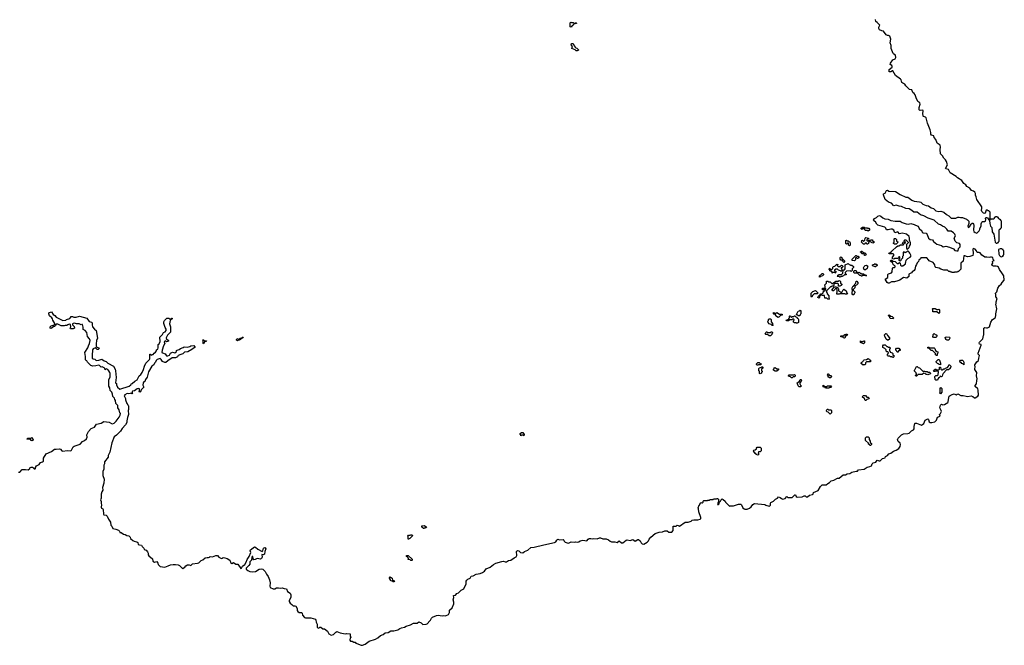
# Model space of a CAD drawing. Extents: x 2737311 to 2867920, y 875798 to 1012690.
# Tile 15 of 79: x 2850593 to 2867920, y 880456 to 891459. Entities that reach past the tile are written whole.
import ezdxf

# ---------------------------------------------------------------- set-up
doc = ezdxf.new("R2010")
doc.units = 0

msp = doc.modelspace()

# ---------------------------------------------------------------- linework, layer by layer
at = {"layer": '0CON20XD'}
for points in [[(2866311, 887029), (2866297, 887023), (2866284, 887006), (2866238, 886985), (2866237, 886945), (2866205, 886913), (2866145, 886924), (2866083, 886877), (2866045, 886864), (2865985, 886848), (2865935, 886846), (2865895, 886824), (2865875, 886824), (2865858, 886838), (2865824, 886896), (2865870, 886925), (2865870, 886975), (2865885, 886990), (2865932, 887008), (2865948, 887022), (2865952, 887088), (2865965, 887100), (2865988, 887102), (2866000, 887115), (2866000, 887125), (2865988, 887138), (2865975, 887140), (2865962, 887152), (2865958, 887178), (2865920, 887215), (2865922, 887228), (2865935, 887230), (2865965, 887210), (2865998, 887208), (2866035, 887170), (2866055, 887170), (2866075, 887190), (2866090, 887175), (2866092, 887142), (2866105, 887130), (2866135, 887130), (2866180, 887165), (2866180, 887185), (2866190, 887195), (2866192, 887228), (2866222, 887258), (2866265, 887280), (2866280, 887305), (2866272, 887332), (2866255, 887350), (2866248, 887368), (2866228, 887388), (2866215, 887390), (2866198, 887372), (2866185, 887370), (2866175, 887360), (2866165, 887370), (2866142, 887368), (2866140, 887305), (2866130, 887295), (2866130, 887265), (2866102, 887238), (2866100, 887225), (2866088, 887212), (2866070, 887225), (2866070, 887245), (2866080, 887255), (2866080, 887285), (2866075, 887290), (2866062, 887288), (2866058, 887272), (2866045, 887260), (2865985, 887260), (2865975, 887250), (2865952, 887252), (2865950, 887285), (2865978, 887312), (2865978, 887328), (2865965, 887340), (2865895, 887340), (2865890, 887355), (2865928, 887372), (2865932, 887388), (2865948, 887392), (2866020, 887465), (2866045, 887480), (2866065, 887480), (2866095, 887500), (2866148, 887502), (2866148, 887518), (2866130, 887525), (2866132, 887538), (2866145, 887550), (2866158, 887548), (2866162, 887522), (2866178, 887522), (2866180, 887545), (2866162, 887562), (2866160, 887575), (2866172, 887588), (2866185, 887590), (2866230, 887545), (2866228, 887532), (2866200, 887505), (2866200, 887435), (2866218, 887422), (2866248, 887452), (2866253, 887477), (2866270, 887505), (2866270, 887535), (2866254, 887584), (2866254, 887615), (2866244, 887645), (2866198, 887685), (2866178, 887695), (2866125, 887704), (2866075, 887692), (2866045, 887726), (2865995, 887712), (2865985, 887720), (2865974, 887755), (2865945, 887772), (2865924, 887776), (2865875, 887762), (2865846, 887766), (2865836, 887795), (2865820, 887810), (2865695, 887845), (2865675, 887865), (2865654, 887905), (2865624, 887924), (2865620, 887935), (2865635, 887963), (2865671, 887979), (2865694, 888006), (2865725, 888013), (2865746, 888006), (2865780, 887975), (2865815, 887958), (2865878, 887948), (2865925, 887928), (2865997, 887917), (2866085, 887914), (2866125, 887890), (2866195, 887866), (2866235, 887861), (2866275, 887872), (2866335, 887858), (2866400, 887825), (2866417, 887807), (2866420, 887785), (2866466, 887746), (2866477, 887717), (2866495, 887708), (2866543, 887703), (2866565, 887682), (2866587, 887615), (2866615, 887596), (2866655, 887586), (2866675, 887559), (2866735, 887509), (2866812, 887485), (2866845, 887467), (2866893, 887473), (2866955, 887458), (2867025, 887427), (2867052, 887402), (2867085, 887392), (2867106, 887395), (2867116, 887434), (2867143, 887465), (2867144, 887504), (2867132, 887522), (2867086, 887536), (2867054, 887564), (2867038, 887615), (2867062, 887655), (2867047, 887687), (2867025, 887711), (2866987, 887737), (2866930, 887740), (2866906, 887776), (2866873, 887813), (2866830, 887830), (2866795, 887854), (2866763, 887863), (2866685, 887931), (2866581, 887971), (2866505, 888011), (2866446, 888026), (2866385, 888072), (2866325, 888076), (2866291, 888105), (2866245, 888131), (2866186, 888136), (2866108, 888175), (2866067, 888177), (2866015, 888199), (2865975, 888186), (2865935, 888230), (2865880, 888250), (2865825, 888296), (2865793, 888377), (2865792, 888395), (2865825, 888410), (2865846, 888454), (2865862, 888458), (2865886, 888446), (2866005, 888436), (2866089, 888385), (2866185, 888336), (2866225, 888336), (2866295, 888287), (2866335, 888267), (2866425, 888257), (2866449, 888249), (2866484, 888214), (2866545, 888190), (2866585, 888185), (2866635, 888150), (2866676, 888136), (2866717, 888097), (2866765, 888087), (2866805, 888092), (2866855, 888074), (2866901, 888035), (2866942, 888012), (2866985, 887967), (2867065, 887971), (2867105, 887987), (2867125, 887988), (2867148, 887978), (2867185, 887978), (2867255, 887950), (2867265, 887940), (2867275, 887940), (2867298, 887915), (2867296, 887875), (2867280, 887825), (2867285, 887806), (2867305, 887814), (2867337, 887863), (2867355, 887880), (2867365, 887880), (2867378, 887865), (2867383, 887843), (2867376, 887755), (2867386, 887735), (2867406, 887715), (2867434, 887706), (2867445, 887710), (2867477, 887745), (2867492, 887768), (2867492, 887785), (2867510, 887825), (2867514, 887866), (2867525, 887900), (2867535, 887908), (2867575, 887907), (2867590, 887915), (2867594, 887944), (2867587, 887965), (2867595, 887980), (2867605, 887983), (2867622, 887975), (2867645, 887940), (2867660, 887940), (2867660, 887955), (2867670, 887965), (2867670, 888075), (2867648, 888098), (2867635, 888100), (2867625, 888110), (2867602, 888108), (2867583, 888057), (2867575, 888052), (2867555, 888054), (2867524, 888085), (2867516, 888105), (2867524, 888145), (2867522, 888165), (2867436, 888295), (2867426, 888344), (2867411, 888375), (2867411, 888405), (2867404, 888425), (2867375, 888444), (2867345, 888454), (2867315, 888498), (2867258, 888528), (2867244, 888554), (2867209, 888579), (2867175, 888630), (2867097, 888677), (2867071, 888701), (2866968, 888768), (2866935, 888826), (2866893, 888835), (2866887, 888845), (2866889, 888855), (2866919, 888905), (2866904, 888965), (2866884, 888994), (2866855, 889024), (2866834, 889065), (2866798, 889098), (2866790, 889175), (2866798, 889218), (2866793, 889255), (2866738, 889288), (2866715, 889354), (2866686, 889385), (2866677, 889415), (2866640, 889430), (2866626, 889445), (2866629, 889475), (2866618, 889525), (2866567, 889637), (2866544, 889735), (2866536, 889746), (2866500, 889755), (2866490, 889765), (2866484, 889815), (2866494, 889845), (2866492, 889862), (2866475, 889869), (2866442, 889862), (2866427, 889867), (2866422, 889875), (2866422, 889915), (2866441, 889975), (2866435, 889997), (2866400, 890020), (2866367, 890087), (2866351, 890135), (2866335, 890160), (2866311, 890181), (2866294, 890224), (2866254, 890234), (2866188, 890298), (2866169, 890325), (2866133, 890345), (2866117, 890357), (2866104, 890404), (2866094, 890415), (2866007, 890477), (2865959, 890559), (2865955, 890562), (2865925, 890543), (2865905, 890540), (2865893, 890545), (2865891, 890585), (2865945, 890624), (2865949, 890635), (2865943, 890653), (2865914, 890674), (2865916, 890695), (2865956, 890754), (2865998, 890772), (2866009, 890795), (2866003, 890835), (2865975, 890851), (2865964, 890864), (2865929, 890955), (2865928, 891008), (2865914, 891055), (2865926, 891116), (2865905, 891170), (2865885, 891182), (2865865, 891184), (2865842, 891195), (2865795, 891260), (2865765, 891262), (2865725, 891282), (2865713, 891305), (2865713, 891325), (2865728, 891365), (2865685, 891412), (2865662, 891425), (2865655, 891460)], [(2860295, 891330), (2860280, 891335), (2860280, 891405), (2860292, 891418), (2860305, 891410), (2860335, 891410), (2860345, 891400), (2860375, 891400), (2860388, 891408), (2860390, 891395), (2860385, 891390), (2860365, 891390), (2860355, 891380), (2860342, 891378), (2860330, 891365), (2860330, 891355), (2860312, 891348), (2860295, 891330)], [(2860405, 890910), (2860385, 890912), (2860368, 890928), (2860310, 890955), (2860320, 890985), (2860300, 891015), (2860302, 891038), (2860335, 891040), (2860352, 891002), (2860360, 890995), (2860362, 890982), (2860382, 890962), (2860398, 890958), (2860428, 890928), (2860428, 890922), (2860415, 890920), (2860405, 890910)], [(2867795, 887530), (2867805, 887540), (2867818, 887542), (2867820, 887555), (2867830, 887565), (2867830, 887765), (2867845, 887780), (2867858, 887782), (2867860, 887795), (2867870, 887805), (2867870, 887915), (2867860, 887925), (2867858, 887938), (2867845, 887940), (2867820, 887965), (2867818, 887978), (2867805, 887980), (2867795, 887990), (2867765, 887990), (2867755, 887980), (2867742, 887978), (2867740, 887965), (2867728, 887952), (2867685, 887950), (2867675, 887940), (2867660, 887940), (2867660, 887925), (2867664, 887875), (2867678, 887828), (2867698, 887805), (2867705, 887730), (2867738, 887685), (2867758, 887548), (2867775, 887530), (2867795, 887530)], [(2865525, 887742), (2865515, 887750), (2865472, 887752), (2865468, 887768), (2865455, 887780), (2865425, 887780), (2865415, 887770), (2865402, 887782), (2865400, 887795), (2865425, 887810), (2865455, 887810), (2865465, 887800), (2865505, 887800), (2865515, 887790), (2865535, 887790), (2865547, 887777), (2865550, 887755), (2865525, 887742)], [(2865195, 887480), (2865180, 887495), (2865178, 887528), (2865162, 887528), (2865145, 887510), (2865132, 887522), (2865132, 887578), (2865145, 887580), (2865155, 887570), (2865175, 887570), (2865185, 887560), (2865198, 887558), (2865200, 887545), (2865210, 887535), (2865210, 887495), (2865195, 887480)], [(2865515, 887510), (2865502, 887512), (2865495, 887530), (2865472, 887528), (2865465, 887510), (2865442, 887512), (2865400, 887555), (2865410, 887565), (2865412, 887578), (2865425, 887580), (2865442, 887562), (2865448, 887562), (2865468, 887582), (2865470, 887615), (2865485, 887630), (2865530, 887615), (2865528, 887602), (2865515, 887600), (2865502, 887588), (2865500, 887575), (2865505, 887570), (2865525, 887570), (2865535, 887580), (2865565, 887580), (2865575, 887590), (2865598, 887588), (2865602, 887572), (2865630, 887555), (2865630, 887545), (2865618, 887532), (2865605, 887530), (2865555, 887560), (2865532, 887538), (2865528, 887522), (2865515, 887510)], [(2866015, 887510), (2865985, 887510), (2865970, 887525), (2865970, 887535), (2865980, 887545), (2865980, 887605), (2865985, 887610), (2866008, 887608), (2866020, 887595), (2866022, 887572), (2866050, 887545), (2866015, 887510)], [(2857811, 880885), (2857824, 880896), (2857840, 880930), (2857859, 880951), (2857928, 880982), (2857955, 880986), (2858025, 880976), (2858055, 880982), (2858085, 880976), (2858141, 880995), (2858157, 881035), (2858159, 881075), (2858202, 881115), (2858233, 881187), (2858234, 881215), (2858224, 881255), (2858232, 881295), (2858225, 881330), (2858265, 881339), (2858284, 881365), (2858314, 881376), (2858365, 881424), (2858410, 881450), (2858450, 881535), (2858450, 881585), (2858459, 881601), (2858481, 881619), (2858522, 881638), (2858540, 881670), (2858575, 881675), (2858625, 881704), (2858695, 881718), (2858735, 881736), (2858771, 881759), (2858800, 881800), (2858875, 881827), (2858934, 881875), (2858971, 881899), (2859075, 881930), (2859105, 881933), (2859135, 881921), (2859160, 881925), (2859195, 881948), (2859235, 881955), (2859295, 881994), (2859331, 882009), (2859344, 882035), (2859334, 882105), (2859355, 882122), (2859375, 882116), (2859406, 882085), (2859445, 882081), (2859475, 882107), (2859535, 882130), (2859586, 882175), (2859645, 882181), (2859815, 882225), (2860005, 882261), (2860027, 882273), (2860045, 882306), (2860065, 882320), (2860095, 882312), (2860155, 882316), (2860170, 882305), (2860177, 882285), (2860191, 882271), (2860245, 882252), (2860265, 882256), (2860295, 882276), (2860355, 882269), (2860376, 882274), (2860415, 882271), (2860435, 882278), (2860457, 882293), (2860505, 882306), (2860575, 882292), (2860596, 882324), (2860615, 882336), (2860645, 882336), (2860665, 882328), (2860695, 882336), (2860755, 882329), (2860795, 882346), (2860814, 882346), (2860855, 882329), (2860915, 882326), (2860953, 882313), (2860985, 882287), (2861007, 882277), (2861065, 882277), (2861105, 882264), (2861145, 882292), (2861186, 882256), (2861205, 882256), (2861267, 882303), (2861285, 882310), (2861335, 882296), (2861385, 882314), (2861425, 882290), (2861470, 882315), (2861485, 882317), (2861513, 882293), (2861529, 882259), (2861545, 882242), (2861575, 882237), (2861635, 882272), (2861658, 882295), (2861670, 882325), (2861698, 882355), (2861776, 882424), (2861845, 882446), (2861905, 882450), (2861945, 882470), (2861985, 882467), (2862017, 882447), (2862070, 882445), (2862091, 882475), (2862095, 882550), (2862145, 882550), (2862165, 882570), (2862180, 882565), (2862205, 882550), (2862305, 882622), (2862355, 882622), (2862412, 882638), (2862426, 882654), (2862455, 882662), (2862525, 882663), (2862570, 882675), (2862579, 882685), (2862580, 882705), (2862543, 882805), (2862540, 882855), (2862532, 882875), (2862552, 882918), (2862560, 882925), (2862562, 882938), (2862570, 882945), (2862570, 882955), (2862585, 882970), (2862595, 882960), (2862608, 882962), (2862620, 882975), (2862622, 882988), (2862635, 883000), (2862695, 883000), (2862705, 883010), (2862735, 883010), (2862745, 883020), (2862795, 883020), (2862805, 883030), (2862855, 883030), (2862865, 883040), (2862875, 883040), (2862890, 883025), (2862890, 882975), (2862880, 882965), (2862880, 882945), (2862870, 882935), (2862885, 882930), (2862900, 882945), (2862902, 882968), (2862928, 882992), (2862932, 883008), (2862955, 883030), (2862965, 883020), (2862975, 883020), (2863005, 882990), (2863012, 882972), (2863085, 882900), (2863095, 882908), (2863155, 882910), (2863245, 882938), (2863285, 882938), (2863296, 882926), (2863320, 882875), (2863340, 882855), (2863355, 882850), (2863395, 882850), (2863435, 882868), (2863465, 882893), (2863495, 882932), (2863525, 882947), (2863705, 882930), (2863725, 882918), (2863785, 882903), (2863795, 882908), (2863805, 882920), (2863807, 882953), (2863813, 882965), (2863860, 882990), (2863895, 883028), (2863928, 883042), (2863945, 883068), (2863975, 883057), (2863998, 883035), (2864025, 883026), (2864065, 883040), (2864095, 883070), (2864108, 883058), (2864134, 883054), (2864185, 883058), (2864225, 883098), (2864235, 883100), (2864245, 883100), (2864256, 883075), (2864275, 883060), (2864360, 883065), (2864396, 883086), (2864414, 883084), (2864435, 883069), (2864455, 883069), (2864494, 883096), (2864544, 883106), (2864554, 883116), (2864565, 883146), (2864643, 883177), (2864685, 883248), (2864714, 883276), (2864785, 883277), (2864817, 883303), (2864845, 883317), (2864875, 883347), (2864922, 883358), (2864984, 883396), (2865015, 883396), (2865085, 883451), (2865125, 883452), (2865156, 883474), (2865200, 883475), (2865235, 883498), (2865314, 883516), (2865335, 883518), (2865355, 883540), (2865454, 883556), (2865504, 883586), (2865555, 883598), (2865580, 883615), (2865595, 883647), (2865614, 883666), (2865660, 883675), (2865685, 883710), (2865715, 883701), (2865735, 883702), (2865775, 883744), (2865825, 883752), (2865832, 883778), (2865867, 883795), (2865888, 883822), (2865925, 883836), (2865970, 883870), (2866015, 883886), (2866063, 883917), (2866089, 883955), (2866092, 883985), (2866088, 884008), (2866055, 884040), (2866042, 884075), (2866055, 884100), (2866110, 884155), (2866147, 884173), (2866225, 884178), (2866245, 884188), (2866284, 884226), (2866322, 884245), (2866333, 884265), (2866333, 884315), (2866340, 884325), (2866343, 884357), (2866350, 884365), (2866375, 884362), (2866465, 884327), (2866503, 884355), (2866527, 884413), (2866575, 884438), (2866588, 884425), (2866600, 884385), (2866615, 884376), (2866645, 884376), (2866695, 884389), (2866711, 884399), (2866724, 884415), (2866745, 884470), (2866790, 884485), (2866780, 884515), (2866800, 884535), (2866814, 884566), (2866811, 884585), (2866784, 884635), (2866795, 884680), (2866815, 884698), (2866838, 884688), (2866865, 884690), (2866925, 884728), (2866933, 884737), (2866943, 884815), (2866952, 884835), (2866965, 884848), (2867005, 884868), (2867035, 884877), (2867075, 884862), (2867090, 884875), (2867103, 884877), (2867155, 884851), (2867195, 884852), (2867250, 884835), (2867275, 884833), (2867335, 884843), (2867365, 884834), (2867395, 884808), (2867405, 884808), (2867455, 884836), (2867464, 884856), (2867461, 884945), (2867453, 884965), (2867410, 885005), (2867410, 885025), (2867432, 885055), (2867434, 885114), (2867443, 885145), (2867430, 885195), (2867438, 885255), (2867400, 885305), (2867400, 885325), (2867408, 885345), (2867404, 885386), (2867438, 885442), (2867464, 885466), (2867472, 885508), (2867483, 885553), (2867462, 885575), (2867458, 885595), (2867512, 885735), (2867510, 885745), (2867484, 885754), (2867480, 885775), (2867484, 885786), (2867543, 885845), (2867554, 885906), (2867560, 885915), (2867562, 886035), (2867575, 886048), (2867605, 886037), (2867625, 886037), (2867660, 886055), (2867683, 886137), (2867712, 886185), (2867762, 886215), (2867767, 886225), (2867773, 886255), (2867769, 886285), (2867788, 886375), (2867772, 886455), (2867778, 886465), (2867776, 886495), (2867797, 886557), (2867772, 886585), (2867770, 886635), (2867760, 886645), (2867788, 886672), (2867805, 886740), (2867833, 886785), (2867864, 886806), (2867881, 886839), (2867920, 886875), (2867912, 886955), (2867891, 886991), (2867834, 887064), (2867816, 887105), (2867799, 887119), (2867775, 887127), (2867730, 887125), (2867707, 887137), (2867703, 887145), (2867718, 887175), (2867712, 887205), (2867725, 887220), (2867740, 887225), (2867725, 887240), (2867716, 887275), (2867695, 887284), (2867676, 887284), (2867655, 887274), (2867615, 887281), (2867575, 887280), (2867552, 887302), (2867525, 887316), (2867495, 887356), (2867475, 887363), (2867443, 887363), (2867428, 887395), (2867405, 887424), (2867377, 887433), (2867368, 887425), (2867372, 887345), (2867365, 887310), (2867315, 887292), (2867275, 887288), (2867225, 887308), (2867207, 887305), (2867196, 887215), (2867156, 887174), (2867156, 887074), (2867115, 887030), (2867105, 887030), (2867095, 887020), (2867045, 887020), (2867035, 887010), (2867005, 887010), (2866995, 887020), (2866975, 887020), (2866965, 887030), (2866943, 887033), (2866922, 887052), (2866855, 887052), (2866805, 887070), (2866775, 887090), (2866715, 887100), (2866702, 887115), (2866700, 887145), (2866688, 887168), (2866668, 887188), (2866595, 887220), (2866588, 887238), (2866555, 887270), (2866495, 887272), (2866452, 887268), (2866446, 887254), (2866418, 887232), (2866411, 887209), (2866387, 887185), (2866377, 887155), (2866357, 887125), (2866347, 887065), (2866334, 887046), (2866311, 887029)], [(2865285, 887220), (2865242, 887222), (2865242, 887248), (2865305, 887310), (2865315, 887310), (2865325, 887300), (2865348, 887298), (2865360, 887285), (2865358, 887272), (2865345, 887260), (2865335, 887260), (2865325, 887270), (2865302, 887268), (2865300, 887235), (2865285, 887220)], [(2865475, 887310), (2865462, 887312), (2865458, 887328), (2865445, 887340), (2865412, 887342), (2865408, 887358), (2865392, 887372), (2865392, 887378), (2865405, 887390), (2865415, 887390), (2865442, 887362), (2865468, 887358), (2865490, 887335), (2865475, 887310)], [(2867875, 887290), (2867885, 887300), (2867898, 887302), (2867900, 887315), (2867910, 887325), (2867910, 887395), (2867900, 887405), (2867898, 887418), (2867885, 887420), (2867875, 887430), (2867845, 887430), (2867820, 887415), (2867824, 887335), (2867835, 887310), (2867852, 887292), (2867875, 887290)], [(2864945, 887000), (2864935, 887010), (2864905, 887010), (2864892, 887002), (2864888, 887018), (2864868, 887038), (2864852, 887042), (2864850, 887055), (2864840, 887065), (2864842, 887088), (2864878, 887062), (2864900, 887085), (2864902, 887108), (2864915, 887120), (2864938, 887122), (2864975, 887160), (2864990, 887155), (2864990, 887145), (2864980, 887135), (2864995, 887120), (2865025, 887120), (2865055, 887140), (2865068, 887138), (2865080, 887125), (2865080, 887115), (2865068, 887102), (2865050, 887095), (2865050, 887085), (2865060, 887075), (2865058, 887042), (2865045, 887030), (2865035, 887040), (2865002, 887052), (2864985, 887070), (2864955, 887070), (2864930, 887055), (2864932, 887042), (2864948, 887038), (2864960, 887025), (2864958, 887012), (2864945, 887000)], [(2865035, 886930), (2865025, 886930), (2865015, 886940), (2864985, 886940), (2864980, 886945), (2864990, 886955), (2864992, 886968), (2865005, 886970), (2865015, 886980), (2865055, 886980), (2865078, 887002), (2865082, 887048), (2865095, 887060), (2865108, 887062), (2865120, 887075), (2865122, 887148), (2865175, 887170), (2865192, 887152), (2865205, 887150), (2865215, 887140), (2865235, 887140), (2865268, 887118), (2865268, 887102), (2865240, 887075), (2865240, 887045), (2865228, 887032), (2865215, 887040), (2865142, 887038), (2865120, 887015), (2865122, 887002), (2865140, 886985), (2865138, 886972), (2865105, 886970), (2865088, 886952), (2865075, 886950), (2865065, 886940), (2865045, 886940), (2865035, 886930)], [(2865095, 887190), (2865082, 887202), (2865080, 887215), (2865068, 887228), (2865045, 887230), (2865030, 887245), (2865030, 887275), (2865042, 887288), (2865058, 887278), (2865062, 887262), (2865108, 887218), (2865110, 887205), (2865095, 887190)], [(2865475, 887060), (2865455, 887060), (2865440, 887095), (2865450, 887105), (2865452, 887118), (2865472, 887138), (2865495, 887140), (2865520, 887125), (2865510, 887115), (2865508, 887082), (2865475, 887060)], [(2865655, 887110), (2865645, 887110), (2865635, 887120), (2865612, 887122), (2865600, 887135), (2865602, 887148), (2865635, 887160), (2865645, 887170), (2865655, 887160), (2865668, 887158), (2865680, 887145), (2865680, 887135), (2865655, 887110)], [(2864675, 886930), (2864662, 886948), (2864712, 886998), (2864728, 886998), (2864740, 886985), (2864738, 886972), (2864718, 886952), (2864685, 886940), (2864675, 886930)], [(2865485, 886950), (2865475, 886960), (2865425, 886960), (2865415, 886950), (2865405, 886950), (2865395, 886960), (2865375, 886960), (2865335, 887000), (2865282, 887002), (2865270, 887015), (2865270, 887035), (2865285, 887050), (2865305, 887050), (2865318, 887038), (2865320, 887025), (2865332, 887012), (2865355, 887010), (2865365, 887020), (2865382, 887002), (2865395, 887000), (2865405, 886990), (2865445, 886990), (2865455, 886980), (2865488, 886968), (2865490, 886955), (2865485, 886950)], [(2864825, 886540), (2864812, 886542), (2864795, 886560), (2864762, 886562), (2864758, 886608), (2864715, 886610), (2864705, 886620), (2864680, 886620), (2864680, 886605), (2864670, 886595), (2864670, 886575), (2864658, 886562), (2864640, 886575), (2864642, 886588), (2864672, 886618), (2864680, 886620), (2864692, 886638), (2864718, 886642), (2864730, 886655), (2864732, 886668), (2864752, 886688), (2864768, 886692), (2864770, 886705), (2864780, 886715), (2864780, 886725), (2864768, 886738), (2864760, 886740), (2864745, 886710), (2864725, 886710), (2864710, 886725), (2864725, 886740), (2864760, 886740), (2864768, 886752), (2864770, 886775), (2864760, 886785), (2864760, 886795), (2864790, 886825), (2864792, 886858), (2864815, 886860), (2864825, 886850), (2864855, 886850), (2864882, 886822), (2864895, 886820), (2864955, 886860), (2865005, 886860), (2865015, 886870), (2865028, 886868), (2865040, 886855), (2865040, 886825), (2865060, 886805), (2865060, 886795), (2865048, 886782), (2865035, 886780), (2865025, 886770), (2865005, 886770), (2865000, 886775), (2865000, 886805), (2864988, 886818), (2864935, 886820), (2864922, 886808), (2864920, 886785), (2864908, 886772), (2864885, 886770), (2864875, 886760), (2864862, 886758), (2864792, 886688), (2864790, 886665), (2864800, 886655), (2864800, 886635), (2864830, 886605), (2864830, 886565), (2864840, 886555), (2864825, 886540)], [(2865265, 886620), (2865252, 886622), (2865240, 886635), (2865240, 886675), (2865250, 886685), (2865250, 886705), (2865240, 886715), (2865240, 886745), (2865250, 886755), (2865252, 886768), (2865268, 886772), (2865272, 886788), (2865288, 886792), (2865292, 886808), (2865310, 886825), (2865312, 886858), (2865325, 886860), (2865340, 886835), (2865340, 886815), (2865292, 886768), (2865288, 886742), (2865260, 886715), (2865262, 886702), (2865290, 886675), (2865290, 886655), (2865280, 886645), (2865278, 886632), (2865265, 886620)], [(2864535, 886580), (2864520, 886595), (2864522, 886648), (2864552, 886678), (2864598, 886698), (2864638, 886658), (2864638, 886652), (2864625, 886640), (2864572, 886638), (2864542, 886608), (2864535, 886580)], [(2865155, 886630), (2865125, 886630), (2865115, 886640), (2865025, 886640), (2865015, 886630), (2864975, 886630), (2864970, 886655), (2864980, 886665), (2864980, 886705), (2864970, 886715), (2864968, 886728), (2864942, 886728), (2864938, 886712), (2864915, 886690), (2864902, 886692), (2864890, 886705), (2864890, 886715), (2864932, 886758), (2864965, 886760), (2864975, 886750), (2864988, 886748), (2864990, 886735), (2865000, 886725), (2865002, 886692), (2865055, 886660), (2865068, 886672), (2865082, 886708), (2865095, 886720), (2865138, 886688), (2865150, 886655), (2865160, 886645), (2865155, 886630)], [(2851440, 886090), (2851425, 886083), (2851395, 886083), (2851375, 886073), (2851325, 886072), (2851265, 886102), (2851238, 886102), (2851222, 886088), (2851220, 886075), (2851205, 886060), (2851195, 886060), (2851145, 886030), (2851132, 886032), (2851130, 886055), (2851150, 886075), (2851198, 886092), (2851210, 886105), (2851210, 886115), (2851174, 886174), (2851170, 886195), (2851158, 886215), (2851119, 886249), (2851106, 886285), (2851108, 886302), (2851118, 886312), (2851155, 886320), (2851183, 886275), (2851214, 886254), (2851235, 886227), (2851355, 886171), (2851403, 886177), (2851415, 886187), (2851475, 886203), (2851492, 886225), (2851495, 886238), (2851525, 886237), (2851546, 886226), (2851585, 886226), (2851645, 886247), (2851775, 886207), (2851815, 886149), (2851857, 886137), (2851868, 886128), (2851867, 886095), (2851876, 886055), (2851907, 886015), (2851938, 885995), (2851962, 885855), (2851946, 885815), (2851940, 885760), (2851942, 885712), (2851955, 885700), (2851988, 885688), (2851990, 885675), (2851975, 885660), (2851955, 885660), (2851925, 885690), (2851885, 885672), (2851876, 885655), (2851874, 885606), (2851868, 885595), (2851871, 885505), (2851885, 885494), (2851915, 885488), (2851937, 885467), (2851985, 885471), (2852036, 885486), (2852078, 885458), (2852115, 885448), (2852145, 885416), (2852243, 885363), (2852273, 885313), (2852281, 885285), (2852292, 885165), (2852280, 885075), (2852298, 885058), (2852298, 885035), (2852315, 884998), (2852355, 884960), (2852522, 885015), (2852548, 885035), (2852562, 885058), (2852575, 885060), (2852618, 885102), (2852658, 885125), (2852696, 885194), (2852725, 885218), (2852750, 885255), (2852773, 885305), (2852789, 885365), (2852814, 885416), (2852876, 885485), (2852883, 885495), (2852882, 885578), (2852888, 885578), (2852902, 885562), (2852915, 885560), (2852922, 885568), (2852945, 885572), (2852958, 885592), (2852985, 885610), (2853000, 885635), (2853000, 885655), (2853023, 885667), (2853032, 885685), (2853030, 885745), (2853045, 885760), (2853063, 885797), (2853060, 885875), (2853105, 885920), (2853122, 885958), (2853155, 885972), (2853171, 885995), (2853171, 886015), (2853153, 886043), (2853128, 886118), (2853128, 886145), (2853140, 886170), (2853185, 886210), (2853215, 886210), (2853235, 886190), (2853248, 886192), (2853265, 886210), (2853280, 886205), (2853242, 886168), (2853229, 886111), (2853246, 886056), (2853250, 885985), (2853247, 885965), (2853195, 885912), (2853170, 885865), (2853172, 885852), (2853210, 885815), (2853210, 885805), (2853175, 885792), (2853155, 885810), (2853138, 885795), (2853148, 885765), (2853123, 885725), (2853098, 885645), (2853097, 885605), (2853105, 885597), (2853153, 885583), (2853175, 885547), (2853200, 885545), (2853230, 885560), (2853250, 885595), (2853285, 885610), (2853325, 885602), (2853350, 885625), (2853352, 885638), (2853362, 885648), (2853402, 885658), (2853422, 885678), (2853470, 885695), (2853485, 885708), (2853545, 885700), (2853585, 885710), (2853607, 885723), (2853658, 885728), (2853678, 885708), (2853678, 885692), (2853665, 885690), (2853624, 885656), (2853555, 885617), (2853495, 885610), (2853465, 885582), (2853428, 885572), (2853385, 885550), (2853369, 885531), (2853337, 885513), (2853275, 885510), (2853199, 885461), (2853163, 885427), (2853145, 885429), (2853107, 885447), (2853085, 885482), (2853065, 885498), (2853015, 885483), (2852997, 885465), (2852984, 885436), (2852965, 885420), (2852955, 885390), (2852917, 885363), (2852859, 885265), (2852837, 885173), (2852805, 885132), (2852793, 885097), (2852775, 885090), (2852764, 885075), (2852762, 885032), (2852770, 885005), (2852780, 884995), (2852732, 884948), (2852720, 884915), (2852705, 884910), (2852693, 884923), (2852700, 884935), (2852700, 884965), (2852682, 884972), (2852658, 884965), (2852615, 884930), (2852580, 884925), (2852570, 884915), (2852570, 884895), (2852578, 884882), (2852565, 884880), (2852555, 884890), (2852540, 884885), (2852515, 884878), (2852485, 884882), (2852445, 884862), (2852432, 884845), (2852457, 884797), (2852458, 884775), (2852478, 884708), (2852498, 884688), (2852500, 884675), (2852510, 884665), (2852507, 884605), (2852500, 884585), (2852510, 884515), (2852488, 884465), (2852476, 884405), (2852477, 884373), (2852454, 884336), (2852395, 884271), (2852367, 884223), (2852296, 884154), (2852256, 884125), (2852214, 884015), (2852177, 883853), (2852150, 883795), (2852152, 883765), (2852086, 883684), (2852087, 883645), (2852076, 883624), (2852076, 883555), (2852056, 883515), (2852056, 883445), (2852082, 883375), (2852074, 883305), (2852050, 883230), (2852056, 883185), (2852039, 883155), (2852026, 883115), (2852026, 883045), (2852016, 883015), (2852030, 882985), (2852027, 882947), (2852032, 882925), (2852026, 882885), (2852035, 882868), (2852057, 882857), (2852064, 882845), (2852066, 882765), (2852075, 882752), (2852115, 882742), (2852134, 882725), (2852155, 882677), (2852190, 882620), (2852198, 882568), (2852213, 882553), (2852231, 882511), (2852285, 882500), (2852335, 882480), (2852350, 882465), (2852355, 882440), (2852377, 882437), (2852418, 882408), (2852447, 882407), (2852478, 882388), (2852515, 882380), (2852540, 882355), (2852542, 882335), (2852585, 882298), (2852605, 882287), (2852657, 882277), (2852670, 882265), (2852681, 882231), (2852701, 882221), (2852738, 882215), (2852748, 882195), (2852780, 882165), (2852782, 882142), (2852818, 882128), (2852845, 882100), (2852856, 882076), (2852857, 882047), (2852865, 882030), (2852930, 881975), (2852938, 881935), (2852965, 881918), (2853005, 881930), (2853025, 881900), (2853028, 881875), (2853065, 881839), (2853145, 881828), (2853205, 881851), (2853248, 881872), (2853295, 881877), (2853335, 881877), (2853385, 881868), (2853405, 881858), (2853465, 881800), (2853470, 881815), (2853499, 881831), (2853517, 881853), (2853545, 881868), (2853575, 881872), (2853605, 881860), (2853635, 881890), (2853725, 881898), (2853745, 881908), (2853785, 881947), (2853815, 881960), (2853858, 881992), (2853895, 882002), (2853915, 882000), (2853935, 882007), (2853945, 882018), (2853985, 882012), (2854045, 882036), (2854065, 882038), (2854076, 882036), (2854096, 882006), (2854145, 881982), (2854164, 881986), (2854175, 881997), (2854205, 881996), (2854245, 881984), (2854291, 881951), (2854308, 881908), (2854325, 881896), (2854355, 881911), (2854394, 881884), (2854432, 881882), (2854485, 881807), (2854495, 881813), (2854512, 881848), (2854555, 881875), (2854580, 881915), (2854596, 881964), (2854632, 882015), (2854661, 882085), (2854650, 882115), (2854654, 882135), (2854725, 882186), (2854745, 882182), (2854785, 882145), (2854862, 882108), (2854873, 882117), (2854886, 882165), (2854905, 882176), (2854915, 882172), (2854924, 882155), (2854906, 882105), (2854904, 882056), (2854885, 882046), (2854855, 882050), (2854861, 882005), (2854848, 881982), (2854830, 881970), (2854775, 881981), (2854735, 881962), (2854715, 881961), (2854704, 881975), (2854698, 882015), (2854685, 882018), (2854679, 882005), (2854675, 881955), (2854643, 881925), (2854645, 881885), (2854625, 881857), (2854579, 881815), (2854581, 881795), (2854610, 881770), (2854643, 881753), (2854695, 881746), (2854745, 881753), (2854805, 881792), (2854845, 881800), (2854874, 881794), (2854914, 881755), (2854935, 881706), (2854966, 881666), (2854992, 881605), (2854999, 881555), (2854996, 881495), (2855002, 881475), (2855055, 881446), (2855082, 881448), (2855115, 881466), (2855145, 881469), (2855185, 881459), (2855215, 881466), (2855245, 881452), (2855286, 881446), (2855305, 881403), (2855353, 881373), (2855366, 881346), (2855367, 881295), (2855334, 881245), (2855336, 881225), (2855352, 881195), (2855384, 881174), (2855405, 881151), (2855435, 881152), (2855453, 881143), (2855474, 881105), (2855477, 881065), (2855488, 881048), (2855512, 881032), (2855555, 881032), (2855565, 881020), (2855569, 880985), (2855605, 880946), (2855625, 880936), (2855716, 880936), (2855798, 880915), (2855806, 880896), (2855808, 880865), (2855826, 880826), (2855827, 880777), (2855840, 880760), (2855855, 880759), (2855875, 880772), (2855894, 880774), (2855928, 880748), (2855955, 880743), (2856010, 880705), (2856033, 880655), (2856075, 880636), (2856115, 880648), (2856155, 880687), (2856175, 880697), (2856230, 880675), (2856293, 880663), (2856325, 880656), (2856345, 880661), (2856405, 880660), (2856410, 880655), (2856410, 880615), (2856420, 880605), (2856420, 880595), (2856410, 880585), (2856404, 880546), (2856415, 880527), (2856445, 880527), (2856475, 880510), (2856495, 880510), (2856508, 880495), (2856528, 880485), (2856605, 880456), (2856623, 880457), (2856673, 880475), (2856741, 880529), (2856854, 880565), (2856895, 880587), (2856944, 880626), (2856988, 880645), (2857025, 880676), (2857075, 880682), (2857125, 880709), (2857175, 880708), (2857245, 880726), (2857280, 880750), (2857315, 880764), (2857365, 880776), (2857397, 880793), (2857473, 880817), (2857525, 880842), (2857585, 880847), (2857615, 880866), (2857659, 880849), (2857685, 880819), (2857745, 880828), (2857764, 880836), (2857811, 880885)], [(2863935, 886220), (2863902, 886252), (2863900, 886265), (2863888, 886278), (2863865, 886280), (2863852, 886292), (2863862, 886308), (2863875, 886300), (2863905, 886300), (2863915, 886310), (2863965, 886280), (2864008, 886278), (2864008, 886262), (2863982, 886258), (2863955, 886230), (2863945, 886230), (2863935, 886220)], [(2864315, 886250), (2864295, 886250), (2864285, 886260), (2864272, 886262), (2864260, 886275), (2864270, 886285), (2864290, 886335), (2864315, 886340), (2864325, 886350), (2864340, 886335), (2864340, 886285), (2864330, 886275), (2864328, 886262), (2864315, 886250)], [(2865965, 886200), (2865912, 886202), (2865898, 886238), (2865882, 886252), (2865882, 886258), (2865895, 886270), (2865922, 886242), (2865948, 886238), (2865970, 886215), (2865965, 886200)], [(2866765, 886290), (2866735, 886320), (2866662, 886322), (2866660, 886355), (2866652, 886368), (2866665, 886380), (2866705, 886380), (2866735, 886360), (2866755, 886360), (2866768, 886368), (2866780, 886355), (2866780, 886305), (2866765, 886290)], [(2850575, 883500), (2850595, 883500), (2850635, 883548), (2850695, 883548), (2850745, 883540), (2850770, 883565), (2850774, 883576), (2850795, 883590), (2850817, 883587), (2850836, 883576), (2850849, 883559), (2850865, 883558), (2850872, 883565), (2850876, 883594), (2850888, 883612), (2850934, 883636), (2850961, 883669), (2850995, 883680), (2851011, 883695), (2851014, 883745), (2851058, 883822), (2851154, 883866), (2851205, 883907), (2851236, 883904), (2851295, 883914), (2851314, 883904), (2851335, 883877), (2851355, 883869), (2851430, 883880), (2851492, 883878), (2851505, 883886), (2851534, 883945), (2851550, 883960), (2851655, 883992), (2851700, 884040), (2851733, 884055), (2851770, 884085), (2851783, 884115), (2851776, 884155), (2851805, 884215), (2851854, 884266), (2851911, 884295), (2851946, 884344), (2852025, 884360), (2852075, 884390), (2852165, 884381), (2852207, 884355), (2852225, 884352), (2852254, 884365), (2852293, 884395), (2852345, 884467), (2852364, 884505), (2852365, 884530), (2852356, 884546), (2852345, 884598), (2852320, 884635), (2852322, 884675), (2852288, 884708), (2852282, 884762), (2852268, 884778), (2852262, 884805), (2852232, 884832), (2852225, 884870), (2852213, 884905), (2852186, 884936), (2852182, 884982), (2852162, 885015), (2852162, 885125), (2852184, 885175), (2852186, 885235), (2852182, 885255), (2852163, 885285), (2852145, 885306), (2852115, 885320), (2852095, 885300), (2852090, 885325), (2852080, 885335), (2852042, 885352), (2852025, 885350), (2852000, 885375), (2851985, 885380), (2851935, 885369), (2851878, 885368), (2851846, 885376), (2851787, 885437), (2851775, 885460), (2851762, 885462), (2851750, 885475), (2851752, 885535), (2851740, 885605), (2851791, 885685), (2851802, 885725), (2851824, 885765), (2851832, 885815), (2851822, 885845), (2851787, 885887), (2851774, 885955), (2851745, 885994), (2851713, 886013), (2851713, 886053), (2851698, 886098), (2851685, 886100), (2851675, 886090), (2851642, 886112), (2851595, 886110), (2851555, 886122), (2851535, 886118), (2851522, 886108), (2851520, 886095), (2851550, 886065), (2851550, 886055), (2851560, 886045), (2851558, 886032), (2851535, 886023), (2851485, 886020), (2851480, 886035), (2851492, 886058), (2851488, 886098), (2851465, 886103), (2851440, 886090)], [(2863845, 886080), (2863835, 886080), (2863818, 886098), (2863782, 886112), (2863762, 886132), (2863760, 886155), (2863770, 886165), (2863770, 886185), (2863782, 886198), (2863805, 886200), (2863818, 886188), (2863820, 886145), (2863840, 886115), (2863840, 886095), (2863850, 886085), (2863845, 886080)], [(2864275, 886120), (2864265, 886120), (2864255, 886130), (2864225, 886130), (2864212, 886142), (2864210, 886165), (2864220, 886175), (2864215, 886190), (2864195, 886190), (2864185, 886180), (2864145, 886180), (2864125, 886160), (2864085, 886160), (2864080, 886175), (2864128, 886192), (2864130, 886205), (2864140, 886215), (2864140, 886245), (2864145, 886250), (2864158, 886248), (2864162, 886232), (2864175, 886220), (2864195, 886240), (2864215, 886240), (2864225, 886250), (2864235, 886250), (2864252, 886232), (2864268, 886228), (2864272, 886212), (2864288, 886208), (2864290, 886195), (2864300, 886185), (2864300, 886135), (2864275, 886120)], [(2863805, 885900), (2863785, 885900), (2863755, 885920), (2863722, 885922), (2863710, 885935), (2863720, 885945), (2863722, 885958), (2863735, 885970), (2863745, 885970), (2863755, 885960), (2863805, 885960), (2863815, 885970), (2863828, 885968), (2863840, 885955), (2863840, 885945), (2863830, 885935), (2863828, 885922), (2863805, 885900)], [(2865105, 885860), (2865092, 885862), (2865075, 885880), (2865042, 885882), (2865042, 885898), (2865095, 885900), (2865115, 885920), (2865125, 885920), (2865135, 885930), (2865148, 885928), (2865158, 885912), (2865145, 885900), (2865132, 885898), (2865120, 885885), (2865118, 885872), (2865105, 885860)], [(2865875, 885820), (2865862, 885822), (2865842, 885842), (2865820, 885895), (2865810, 885905), (2865812, 885918), (2865835, 885940), (2865848, 885938), (2865862, 885902), (2865900, 885865), (2865898, 885842), (2865875, 885820)], [(2866715, 885870), (2866675, 885870), (2866660, 885885), (2866660, 885895), (2866670, 885905), (2866670, 885925), (2866685, 885940), (2866702, 885922), (2866718, 885918), (2866740, 885895), (2866715, 885870)], [(2853825, 885760), (2853820, 885765), (2853820, 885815), (2853812, 885828), (2853825, 885830), (2853845, 885810), (2853878, 885808), (2853875, 885800), (2853852, 885798), (2853825, 885760)], [(2854425, 885810), (2854410, 885825), (2854410, 885835), (2854422, 885848), (2854435, 885850), (2854445, 885840), (2854455, 885840), (2854472, 885858), (2854495, 885860), (2854512, 885878), (2854528, 885878), (2854518, 885862), (2854505, 885850), (2854492, 885848), (2854478, 885832), (2854465, 885830), (2854455, 885820), (2854435, 885820), (2854425, 885810)], [(2865445, 885760), (2865392, 885782), (2865392, 885808), (2865405, 885800), (2865435, 885800), (2865445, 885810), (2865458, 885808), (2865460, 885775), (2865445, 885760)], [(2865965, 885520), (2865955, 885520), (2865945, 885530), (2865915, 885530), (2865905, 885540), (2865875, 885540), (2865862, 885552), (2865860, 885565), (2865870, 885575), (2865880, 885605), (2865868, 885618), (2865855, 885620), (2865842, 885632), (2865840, 885655), (2865818, 885678), (2865782, 885692), (2865780, 885725), (2865792, 885738), (2865825, 885740), (2865855, 885710), (2865865, 885710), (2865875, 885700), (2865908, 885698), (2865910, 885675), (2865900, 885665), (2865900, 885635), (2865910, 885625), (2865912, 885612), (2865945, 885600), (2865958, 885588), (2865960, 885565), (2865980, 885545), (2865978, 885532), (2865965, 885520)], [(2866945, 885820), (2866915, 885820), (2866905, 885830), (2866892, 885832), (2866890, 885845), (2866880, 885855), (2866882, 885868), (2866895, 885880), (2866958, 885878), (2866970, 885865), (2866962, 885858), (2866945, 885820)], [(2866045, 885610), (2866032, 885612), (2866028, 885628), (2866010, 885645), (2866010, 885665), (2866025, 885680), (2866065, 885680), (2866090, 885655), (2866088, 885642), (2866062, 885638), (2866045, 885610)], [(2866735, 885550), (2866725, 885550), (2866712, 885562), (2866708, 885588), (2866658, 885638), (2866635, 885640), (2866598, 885678), (2866572, 885682), (2866572, 885698), (2866595, 885700), (2866605, 885690), (2866688, 885688), (2866700, 885675), (2866712, 885642), (2866732, 885622), (2866750, 885615), (2866750, 885595), (2866740, 885585), (2866740, 885555), (2866735, 885550)], [(2863585, 885380), (2863572, 885382), (2863560, 885395), (2863562, 885408), (2863585, 885430), (2863605, 885430), (2863622, 885412), (2863640, 885405), (2863635, 885390), (2863595, 885390), (2863585, 885380)], [(2865435, 885380), (2865402, 885412), (2865400, 885425), (2865412, 885438), (2865425, 885440), (2865438, 885452), (2865440, 885465), (2865452, 885478), (2865495, 885480), (2865525, 885500), (2865535, 885490), (2865548, 885488), (2865552, 885472), (2865568, 885468), (2865568, 885442), (2865495, 885440), (2865480, 885425), (2865478, 885402), (2865465, 885390), (2865445, 885390), (2865435, 885380)], [(2866795, 885390), (2866772, 885392), (2866758, 885408), (2866742, 885412), (2866720, 885435), (2866722, 885448), (2866755, 885480), (2866765, 885480), (2866778, 885468), (2866790, 885435), (2866800, 885425), (2866800, 885395), (2866795, 885390)], [(2867205, 885390), (2867188, 885408), (2867172, 885412), (2867158, 885428), (2867142, 885432), (2867140, 885455), (2867152, 885468), (2867185, 885470), (2867198, 885458), (2867200, 885445), (2867210, 885435), (2867210, 885395), (2867205, 885390)], [(2863625, 885230), (2863610, 885235), (2863610, 885275), (2863600, 885285), (2863600, 885325), (2863612, 885338), (2863645, 885350), (2863655, 885360), (2863670, 885345), (2863668, 885332), (2863650, 885315), (2863650, 885285), (2863660, 885275), (2863660, 885265), (2863650, 885255), (2863650, 885245), (2863625, 885230)], [(2863915, 885280), (2863885, 885280), (2863860, 885295), (2863860, 885315), (2863870, 885325), (2863872, 885338), (2863885, 885340), (2863915, 885320), (2863948, 885318), (2863948, 885302), (2863915, 885280)], [(2864865, 885160), (2864845, 885160), (2864835, 885170), (2864822, 885172), (2864820, 885195), (2864810, 885205), (2864812, 885228), (2864818, 885228), (2864842, 885202), (2864865, 885200), (2864878, 885188), (2864865, 885160)], [(2866375, 885190), (2866362, 885192), (2866360, 885205), (2866380, 885225), (2866370, 885235), (2866368, 885248), (2866340, 885275), (2866340, 885295), (2866348, 885302), (2866350, 885315), (2866358, 885322), (2866375, 885360), (2866388, 885358), (2866405, 885340), (2866428, 885338), (2866485, 885280), (2866515, 885280), (2866525, 885270), (2866565, 885270), (2866575, 885260), (2866605, 885260), (2866620, 885245), (2866618, 885222), (2866585, 885220), (2866575, 885210), (2866565, 885220), (2866545, 885220), (2866535, 885230), (2866505, 885240), (2866475, 885220), (2866405, 885220), (2866375, 885190)], [(2866745, 885120), (2866715, 885120), (2866702, 885132), (2866700, 885185), (2866715, 885200), (2866745, 885200), (2866758, 885212), (2866760, 885265), (2866745, 885280), (2866705, 885280), (2866695, 885270), (2866685, 885270), (2866672, 885288), (2866705, 885310), (2866715, 885310), (2866725, 885300), (2866768, 885302), (2866780, 885315), (2866780, 885345), (2866785, 885350), (2866800, 885345), (2866802, 885312), (2866815, 885300), (2866825, 885300), (2866855, 885320), (2866875, 885320), (2866885, 885330), (2866918, 885342), (2866940, 885365), (2866942, 885388), (2866958, 885388), (2866980, 885365), (2866980, 885345), (2866970, 885335), (2866968, 885322), (2866935, 885300), (2866902, 885298), (2866842, 885238), (2866840, 885225), (2866830, 885215), (2866828, 885192), (2866815, 885180), (2866792, 885188), (2866788, 885172), (2866775, 885160), (2866762, 885158), (2866745, 885120)], [(2864185, 885160), (2864175, 885160), (2864158, 885178), (2864122, 885192), (2864122, 885198), (2864135, 885210), (2864215, 885210), (2864228, 885218), (2864240, 885205), (2864238, 885192), (2864225, 885180), (2864202, 885178), (2864185, 885160)], [(2864335, 885000), (2864312, 885002), (2864292, 885022), (2864280, 885055), (2864270, 885065), (2864318, 885102), (2864325, 885130), (2864338, 885128), (2864350, 885115), (2864348, 885102), (2864320, 885075), (2864320, 885055), (2864330, 885045), (2864332, 885032), (2864350, 885015), (2864335, 885000)], [(2864835, 884980), (2864775, 884980), (2864765, 884990), (2864732, 885002), (2864730, 885025), (2864735, 885030), (2864765, 885010), (2864795, 885010), (2864805, 885020), (2864865, 885020), (2864878, 885002), (2864865, 884990), (2864845, 884990), (2864835, 884980)], [(2866795, 884880), (2866780, 884895), (2866790, 884905), (2866790, 884975), (2866805, 884990), (2866820, 884975), (2866820, 884905), (2866795, 884880)], [(2865485, 884760), (2865472, 884762), (2865458, 884798), (2865445, 884810), (2865432, 884812), (2865420, 884825), (2865445, 884850), (2865475, 884850), (2865502, 884822), (2865525, 884820), (2865540, 884805), (2865538, 884792), (2865502, 884778), (2865485, 884760)], [(2864855, 884520), (2864818, 884558), (2864805, 884560), (2864792, 884572), (2864790, 884585), (2864805, 884610), (2864815, 884610), (2864825, 884600), (2864865, 884600), (2864878, 884588), (2864880, 884545), (2864855, 884520)], [(2859465, 884140), (2859455, 884150), (2859425, 884150), (2859412, 884142), (2859410, 884155), (2859400, 884165), (2859402, 884178), (2859425, 884200), (2859448, 884198), (2859470, 884165), (2859465, 884140)], [(2850815, 884050), (2850805, 884060), (2850795, 884060), (2850775, 884080), (2850725, 884080), (2850720, 884085), (2850735, 884100), (2850795, 884100), (2850805, 884110), (2850818, 884098), (2850820, 884085), (2850830, 884075), (2850828, 884062), (2850815, 884050)], [(2865565, 883970), (2865552, 883972), (2865548, 883988), (2865532, 883992), (2865528, 884008), (2865480, 884055), (2865480, 884105), (2865495, 884120), (2865525, 884120), (2865540, 884105), (2865540, 884075), (2865560, 884045), (2865562, 884022), (2865580, 884005), (2865580, 883985), (2865565, 883970)], [(2863585, 883800), (2863552, 883812), (2863548, 883828), (2863532, 883832), (2863528, 883848), (2863512, 883852), (2863510, 883865), (2863500, 883875), (2863515, 883890), (2863538, 883892), (2863558, 883912), (2863560, 883925), (2863572, 883938), (2863625, 883940), (2863640, 883925), (2863640, 883875), (2863625, 883860), (2863592, 883858), (2863590, 883835), (2863600, 883825), (2863600, 883815), (2863585, 883800)], [(2857715, 882510), (2857695, 882510), (2857688, 882528), (2857672, 882532), (2857672, 882558), (2857715, 882560), (2857750, 882535), (2857748, 882522), (2857725, 882520), (2857715, 882510)], [(2857435, 882320), (2857430, 882325), (2857430, 882365), (2857422, 882378), (2857435, 882390), (2857465, 882390), (2857475, 882400), (2857498, 882398), (2857508, 882382), (2857458, 882332), (2857445, 882330), (2857435, 882320)], [(2857495, 881950), (2857475, 881950), (2857465, 881960), (2857432, 881962), (2857430, 881975), (2857440, 881985), (2857418, 882008), (2857400, 882015), (2857402, 882038), (2857428, 882038), (2857498, 881968), (2857500, 881955), (2857495, 881950)], [(2857175, 881570), (2857165, 881570), (2857158, 881578), (2857120, 881595), (2857120, 881605), (2857100, 881635), (2857100, 881645), (2857112, 881658), (2857148, 881638), (2857152, 881602), (2857188, 881588), (2857175, 881570)]]:
    msp.add_lwpolyline(points, dxfattribs=at)

doc.saveas('drawing.dxf')
